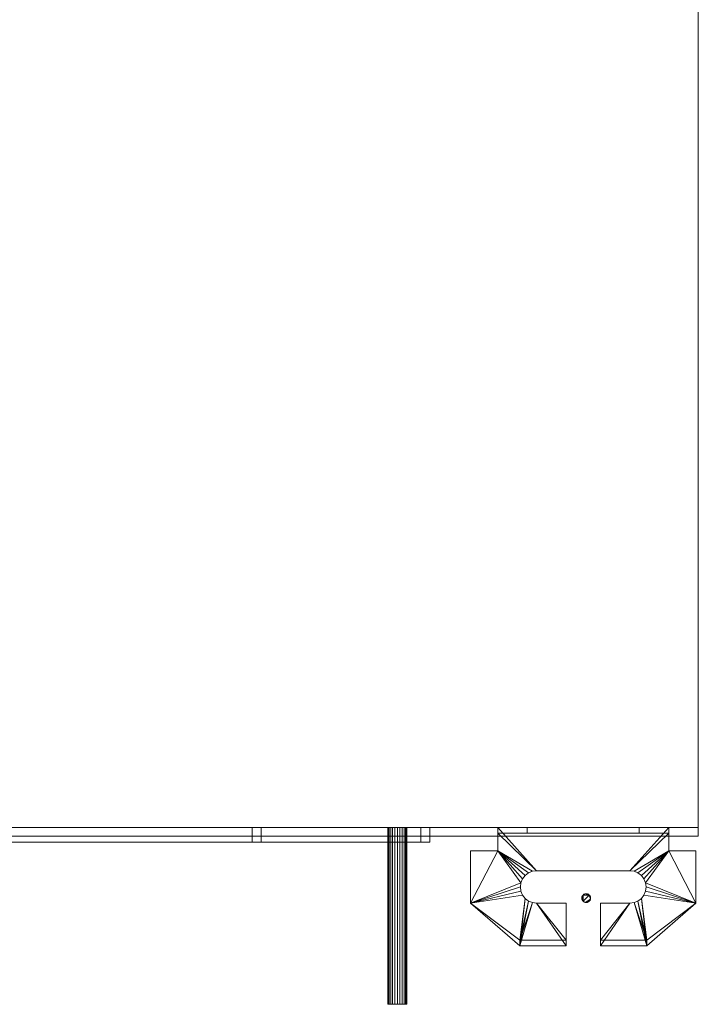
# Model space of a CAD drawing. Header units: millimetres. Extents: x -971 to 971, y -775 to 647.
# Tile 11 of 18: x 652 to 882, y -667 to -333. Entities that reach past the tile are written whole.
import ezdxf

# ---------------------------------------------------------------- set-up
doc = ezdxf.new("R2010")
doc.units = ezdxf.units.MM

# ---------------------------------------------------------------- blocks, each defined once
blk = doc.blocks.new('RSen_57_ME_FB_ventilation - heat reclaim_ humidification and air processing_daikin - vkm100gbmv1 - heat reclaim ventilation_ humidification and air processing_daikin_lxwxh 1942x1214x387 mm-2918252-3D view')
at = {"lineweight": 18}
mesh = blk.add_polyface(dxfattribs=at)
corners = [(783.2, 667, 343), (783.09, 667, 342.17), (782.77, 667, 341.4), (782.26, 667, 340.74), (781.6, 667, 340.23), (780.83, 667, 339.91), (780, 667, 339.8), (779.17, 667, 339.91), (778.4, 667, 340.23), (777.74, 667, 340.74), (777.23, 667, 341.4), (776.91, 667, 342.17), (776.8, 667, 343), (776.91, 667, 343.83), (777.23, 667, 344.6), (777.74, 667, 345.26), (778.4, 667, 345.77), (779.17, 667, 346.09), (780, 667, 346.2), (780.83, 667, 346.09), (781.6, 667, 345.77), (782.26, 667, 345.26), (782.77, 667, 344.6), (783.09, 667, 343.83)]
mesh.append_faces([[corners[k] for k in face] for face in [(11, 9, 10), (2, 0, 1), (17, 15, 16)]], dxfattribs={"vtx0": -1})
mesh.append_faces([[corners[k] for k in face] for face in [(19, 13, 17, 18)]], dxfattribs={"vtx0": -1, "vtx1": -1})
mesh.append_faces([[corners[k] for k in face] for face in [(19, 22, 13)]], dxfattribs={"vtx0": -1, "vtx1": -1, "vtx2": -1})
mesh.append_faces([[corners[k] for k in face] for face in [(4, 7, 11, 0)]], dxfattribs={"vtx0": -1, "vtx1": -1, "vtx2": -1, "vtx3": -1})
mesh.append_faces([[corners[k] for k in face] for face in [(0, 11, 12, 13), (13, 22, 23, 0)]], dxfattribs={"vtx0": -1, "vtx3": -1})
mesh.append_faces([[corners[k] for k in face] for face in [(20, 21, 22, 19)]], dxfattribs={"vtx2": -1})
mesh.append_faces([[corners[k] for k in face] for face in [(7, 8, 9, 11), (2, 3, 4, 0), (13, 14, 15, 17)]], dxfattribs={"vtx2": -1, "vtx3": -1})
mesh.append_faces([[corners[k] for k in face] for face in [(4, 5, 6, 7)]], dxfattribs={"vtx3": -1})
mesh = blk.add_polyface(dxfattribs=at)
corners = [(776.8, 667, 343), (776.91, 667, 342.17), (777.23, 667, 341.4), (777.74, 667, 340.74), (778.4, 667, 340.23), (779.17, 667, 339.91), (780, 667, 339.8), (780.83, 667, 339.91), (781.6, 667, 340.23), (782.26, 667, 340.74), (782.77, 667, 341.4), (783.09, 667, 342.17), (783.2, 667, 343), (783.2, 607, 343), (783.09, 607, 342.17), (782.77, 607, 341.4), (782.26, 607, 340.74), (781.6, 607, 340.23), (780.83, 607, 339.91), (780, 607, 339.8), (779.17, 607, 339.91), (778.4, 607, 340.23), (777.74, 607, 340.74), (777.23, 607, 341.4), (776.91, 607, 342.17), (776.8, 607, 343)]
mesh.append_faces([[corners[k] for k in face] for face in [(13, 14, 11, 12), (0, 1, 24, 25)]], dxfattribs={"vtx1": -1})
mesh.append_faces([[corners[k] for k in face] for face in [(14, 15, 10, 11), (16, 17, 8, 9), (15, 16, 9, 10), (17, 18, 7, 8), (6, 7, 18, 19), (19, 20, 5, 6), (20, 21, 4, 5), (22, 23, 2, 3), (21, 22, 3, 4), (23, 24, 1, 2)]], dxfattribs={"vtx1": -1, "vtx3": -1})
mesh = blk.add_polyface(dxfattribs=at)
corners = [(783.2, 667, 343), (783.09, 667, 343.83), (782.77, 667, 344.6), (782.26, 667, 345.26), (781.6, 667, 345.77), (780.83, 667, 346.09), (780, 667, 346.2), (779.17, 667, 346.09), (778.4, 667, 345.77), (777.74, 667, 345.26), (777.23, 667, 344.6), (776.91, 667, 343.83), (776.8, 667, 343), (776.8, 607, 343), (776.91, 607, 343.83), (777.23, 607, 344.6), (777.74, 607, 345.26), (778.4, 607, 345.77), (779.17, 607, 346.09), (780, 607, 346.2), (780.83, 607, 346.09), (781.6, 607, 345.77), (782.26, 607, 345.26), (782.77, 607, 344.6), (783.09, 607, 343.83), (783.2, 607, 343)]
mesh.append_faces([[corners[k] for k in face] for face in [(4, 21, 22, 3), (23, 2, 3, 22)]], dxfattribs={"vtx0": -1, "vtx2": -1})
mesh.append_faces([[corners[k] for k in face] for face in [(13, 14, 11, 12)]], dxfattribs={"vtx1": -1})
mesh.append_faces([[corners[k] for k in face] for face in [(14, 15, 10, 11), (16, 17, 8, 9), (15, 16, 9, 10), (17, 18, 7, 8), (6, 7, 18, 19), (19, 20, 5, 6), (20, 21, 4, 5), (1, 2, 23, 24)]], dxfattribs={"vtx1": -1, "vtx3": -1})
mesh.append_faces([[corners[k] for k in face] for face in [(24, 25, 0, 1)]], dxfattribs={"vtx3": -1})
mesh = blk.add_polyface(dxfattribs=at)
corners = [(-845.5, 631, 0.01), (-845.45, 631.39, 0.01), (-845.3, 631.75, 0.01), (-845.06, 632.06, 0.01), (-844.75, 632.3, 0.01), (-844.39, 632.45, 0.01), (-844, 632.5, 0.01), (-843.61, 632.45, 0.01), (-843.25, 632.3, 0.01), (-842.94, 632.06, 0.01), (-842.7, 631.75, 0.01), (-842.55, 631.39, 0.01), (-842.5, 631, 0.01), (-842.55, 630.61, 0.01), (-842.7, 630.25, 0.01), (-842.94, 629.94, 0.01), (-843.25, 629.7, 0.01), (-843.61, 629.55, 0.01), (-844, 629.5, 0.01), (-844.39, 629.55, 0.01), (-844.75, 629.7, 0.01), (-845.06, 629.94, 0.01), (-845.3, 630.25, 0.01), (-845.45, 630.61, 0.01), (842.5, 631, -0.01), (842.55, 631.39, -0.01), (842.7, 631.75, -0.01), (842.94, 632.06, -0.01), (843.25, 632.3, -0.01), (843.61, 632.45, -0.01), (844, 632.5, -0.01), (844.39, 632.45, -0.01), (844.75, 632.3, -0.01), (845.06, 632.06, -0.01), (845.3, 631.75, -0.01), (845.45, 631.39, -0.01), (845.5, 631, -0.01), (845.45, 630.61, -0.01), (845.3, 630.25, -0.01), (845.06, 629.94, -0.01), (844.75, 629.7, -0.01), (844.39, 629.55, -0.01), (844, 629.5, -0.01), (843.61, 629.55, -0.01), (843.25, 629.7, -0.01), (842.94, 629.94, -0.01), (842.7, 630.25, -0.01), (842.55, 630.61, -0.01)]
mesh.append_faces([[corners[k] for k in face] for face in [(11, 9, 10), (5, 3, 4), (3, 1, 2), (17, 15, 16), (19, 17, 18), (23, 21, 22), (21, 19, 20), (35, 33, 34), (29, 27, 28), (27, 25, 26), (41, 39, 40), (47, 45, 46), (45, 43, 44)]], dxfattribs={"vtx0": -1})
mesh.append_faces([[corners[k] for k in face] for face in [(7, 9, 11), (1, 3, 5), (13, 15, 17), (19, 21, 23), (19, 23, 7), (11, 13, 17), (39, 41, 43), (47, 25, 45), (43, 45, 39)]], dxfattribs={"vtx0": -1, "vtx1": -1, "vtx2": -1})
mesh.append_faces([[corners[k] for k in face] for face in [(5, 7, 23, 1), (19, 7, 11, 17), (29, 31, 33, 35), (29, 35, 39, 27), (45, 25, 27, 39)]], dxfattribs={"vtx0": -1, "vtx1": -1, "vtx2": -1, "vtx3": -1})
mesh.append_faces([[corners[k] for k in face] for face in [(0, 1, 23), (42, 43, 41), (24, 25, 47)]], dxfattribs={"vtx1": -1})
mesh.append_faces([[corners[k] for k in face] for face in [(7, 8, 9), (5, 6, 7), (11, 12, 13), (13, 14, 15), (31, 32, 33), (29, 30, 31), (35, 36, 37)]], dxfattribs={"vtx2": -1})
mesh.append_faces([[corners[k] for k in face] for face in [(37, 38, 39, 35)]], dxfattribs={"vtx2": -1, "vtx3": -1})
mesh = blk.add_polyface(dxfattribs=at)
corners = [(-845.5, 631, 230.01), (-845.45, 630.61, 230.01), (-845.3, 630.25, 230.01), (-845.06, 629.94, 230.01), (-844.75, 629.7, 230.01), (-844.39, 629.55, 230.01), (-844, 629.5, 230.01), (-843.61, 629.55, 230.01), (-843.25, 629.7, 230.01), (-842.94, 629.94, 230.01), (-842.7, 630.25, 230.01), (-842.55, 630.61, 230.01), (-842.5, 631, 230.01), (-842.55, 631.39, 230.01), (-842.7, 631.75, 230.01), (-842.94, 632.06, 230.01), (-843.25, 632.3, 230.01), (-843.61, 632.45, 230.01), (-844, 632.5, 230.01), (-844.39, 632.45, 230.01), (-844.75, 632.3, 230.01), (-845.06, 632.06, 230.01), (-845.3, 631.75, 230.01), (-845.45, 631.39, 230.01), (842.5, 631, 229.99), (842.55, 630.61, 229.99), (842.7, 630.25, 229.99), (842.94, 629.94, 229.99), (843.25, 629.7, 229.99), (843.61, 629.55, 229.99), (844, 629.5, 229.99), (844.39, 629.55, 229.99), (844.75, 629.7, 229.99), (845.06, 629.94, 229.99), (845.3, 630.25, 229.99), (845.45, 630.61, 229.99), (845.5, 631, 229.99), (845.45, 631.39, 229.99), (845.3, 631.75, 229.99), (845.06, 632.06, 229.99), (844.75, 632.3, 229.99), (844.39, 632.45, 229.99), (844, 632.5, 229.99), (843.61, 632.45, 229.99), (843.25, 632.3, 229.99), (842.94, 632.06, 229.99), (842.7, 631.75, 229.99), (842.55, 631.39, 229.99)]
mesh.append_faces([[corners[k] for k in face] for face in [(11, 9, 10), (5, 3, 4), (3, 1, 2), (17, 15, 16), (19, 17, 18), (23, 21, 22), (21, 19, 20), (35, 33, 34), (29, 27, 28), (41, 39, 40), (43, 41, 42), (47, 45, 46), (45, 43, 44)]], dxfattribs={"vtx0": -1})
mesh.append_faces([[corners[k] for k in face] for face in [(7, 9, 11), (5, 7, 23), (1, 3, 5), (5, 23, 1), (13, 15, 17), (19, 11, 17), (19, 21, 23), (11, 13, 17), (29, 31, 33), (45, 27, 33), (33, 35, 37), (27, 29, 33), (43, 37, 39), (43, 39, 41)]], dxfattribs={"vtx0": -1, "vtx1": -1, "vtx2": -1})
mesh.append_faces([[corners[k] for k in face] for face in [(7, 11, 19, 23), (43, 45, 33, 37)]], dxfattribs={"vtx0": -1, "vtx1": -1, "vtx2": -1, "vtx3": -1})
mesh.append_faces([[corners[k] for k in face] for face in [(0, 1, 23)]], dxfattribs={"vtx1": -1})
mesh.append_faces([[corners[k] for k in face] for face in [(7, 8, 9), (5, 6, 7), (11, 12, 13), (13, 14, 15), (31, 32, 33), (29, 30, 31), (35, 36, 37), (37, 38, 39)]], dxfattribs={"vtx2": -1})
mesh.append_faces([[corners[k] for k in face] for face in [(25, 26, 27, 45), (47, 24, 25, 45)]], dxfattribs={"vtx2": -1, "vtx3": -1})
mesh = blk.add_polyface(dxfattribs=at)
corners = [(845.5, 631, -0.01), (845.45, 631.39, -0.01), (845.3, 631.75, -0.01), (845.06, 632.06, -0.01), (844.75, 632.3, -0.01), (844.39, 632.45, -0.01), (844, 632.5, -0.01), (843.61, 632.45, -0.01), (843.25, 632.3, -0.01), (842.94, 632.06, -0.01), (842.7, 631.75, -0.01), (842.55, 631.39, -0.01), (842.5, 631, -0.01), (842.5, 631, 229.99), (842.55, 631.39, 229.99), (842.7, 631.75, 229.99), (842.94, 632.06, 229.99), (843.25, 632.3, 229.99), (843.61, 632.45, 229.99), (844, 632.5, 229.99), (844.39, 632.45, 229.99), (844.75, 632.3, 229.99), (845.06, 632.06, 229.99), (845.3, 631.75, 229.99), (845.45, 631.39, 229.99), (845.5, 631, 229.99)]
mesh.append_faces([[corners[k] for k in face] for face in [(8, 16, 17), (15, 9, 10), (16, 8, 9), (4, 20, 21), (20, 4, 5), (22, 2, 3)]], dxfattribs={"vtx0": -1, "vtx2": -1})
mesh.append_faces([[corners[k] for k in face] for face in [(13, 14, 11, 12)]], dxfattribs={"vtx1": -1})
mesh.append_faces([[corners[k] for k in face] for face in [(15, 16, 9), (22, 23, 2)]], dxfattribs={"vtx1": -1, "vtx2": -1})
mesh.append_faces([[corners[k] for k in face] for face in [(14, 15, 10, 11), (17, 18, 7, 8), (6, 7, 18, 19), (21, 22, 3, 4), (23, 24, 1, 2), (19, 20, 5, 6)]], dxfattribs={"vtx1": -1, "vtx3": -1})
mesh.append_faces([[corners[k] for k in face] for face in [(24, 25, 0, 1)]], dxfattribs={"vtx3": -1})
mesh = blk.add_polyface(dxfattribs=at)
corners = [(842.5, 631, -0.01), (842.55, 630.61, -0.01), (842.7, 630.25, -0.01), (842.94, 629.94, -0.01), (843.25, 629.7, -0.01), (843.61, 629.55, -0.01), (844, 629.5, -0.01), (844.39, 629.55, -0.01), (844.75, 629.7, -0.01), (845.06, 629.94, -0.01), (845.3, 630.25, -0.01), (845.45, 630.61, -0.01), (845.5, 631, -0.01), (845.5, 631, 229.99), (845.45, 630.61, 229.99), (845.3, 630.25, 229.99), (845.06, 629.94, 229.99), (844.75, 629.7, 229.99), (844.39, 629.55, 229.99), (844, 629.5, 229.99), (843.61, 629.55, 229.99), (843.25, 629.7, 229.99), (842.94, 629.94, 229.99), (842.7, 630.25, 229.99), (842.55, 630.61, 229.99), (842.5, 631, 229.99)]
mesh.append_faces([[corners[k] for k in face] for face in [(10, 16, 9)]], dxfattribs={"vtx0": -1, "vtx1": -1})
mesh.append_faces([[corners[k] for k in face] for face in [(9, 16, 17, 8), (3, 21, 22), (21, 3, 4), (22, 2, 3)]], dxfattribs={"vtx0": -1, "vtx2": -1})
mesh.append_faces([[corners[k] for k in face] for face in [(13, 14, 11, 12)]], dxfattribs={"vtx1": -1})
mesh.append_faces([[corners[k] for k in face] for face in [(17, 18, 8), (15, 16, 10), (7, 8, 18), (22, 23, 2)]], dxfattribs={"vtx1": -1, "vtx2": -1})
mesh.append_faces([[corners[k] for k in face] for face in [(14, 15, 10, 11), (6, 7, 18, 19), (20, 21, 4, 5), (23, 24, 1, 2), (19, 20, 5, 6)]], dxfattribs={"vtx1": -1, "vtx3": -1})
mesh.append_faces([[corners[k] for k in face] for face in [(24, 25, 0, 1)]], dxfattribs={"vtx3": -1})
mesh = blk.add_polyface(dxfattribs=at)
corners = [(783.2, 607, 343), (783.09, 607, 343.83), (782.77, 607, 344.6), (782.26, 607, 345.26), (781.6, 607, 345.77), (780.83, 607, 346.09), (780, 607, 346.2), (779.17, 607, 346.09), (778.4, 607, 345.77), (777.74, 607, 345.26), (777.23, 607, 344.6), (776.91, 607, 343.83), (776.8, 607, 343), (776.91, 607, 342.17), (777.23, 607, 341.4), (777.74, 607, 340.74), (778.4, 607, 340.23), (779.17, 607, 339.91), (780, 607, 339.8), (780.83, 607, 339.91), (781.6, 607, 340.23), (782.26, 607, 340.74), (782.77, 607, 341.4), (783.09, 607, 342.17)]
mesh.append_faces([[corners[k] for k in face] for face in [(7, 5, 6), (9, 7, 8), (22, 20, 21)]], dxfattribs={"vtx0": -1})
mesh.append_faces([[corners[k] for k in face] for face in [(7, 11, 2, 5), (0, 11, 13, 20)]], dxfattribs={"vtx0": -1, "vtx1": -1, "vtx2": -1, "vtx3": -1})
mesh.append_faces([[corners[k] for k in face] for face in [(12, 13, 11)]], dxfattribs={"vtx1": -1})
mesh.append_faces([[corners[k] for k in face] for face in [(1, 2, 11, 0)]], dxfattribs={"vtx1": -1, "vtx2": -1})
mesh.append_faces([[corners[k] for k in face] for face in [(13, 14, 17, 20)]], dxfattribs={"vtx1": -1, "vtx2": -1, "vtx3": -1})
mesh.append_faces([[corners[k] for k in face] for face in [(15, 16, 17, 14), (18, 19, 20, 17)]], dxfattribs={"vtx2": -1})
mesh.append_faces([[corners[k] for k in face] for face in [(9, 10, 11, 7), (22, 23, 0, 20)]], dxfattribs={"vtx2": -1, "vtx3": -1})
mesh.append_faces([[corners[k] for k in face] for face in [(2, 3, 4, 5)]], dxfattribs={"vtx3": -1})
blk = doc.blocks.new('RSen_57_ME_FB_SOg - vkm100gbmv1 - SH_daikin_tbq - standard-2917964-3D view')
at = {"lineweight": 18}
mesh = blk.add_polyface(dxfattribs=at)
corners = [(-882, 607, 387), (-882, -607, 387), (882, -607, 387), (882, 607, 387)]
mesh.append_faces([[corners[k] for k in face] for face in [(0, 1, 2, 3)]])
mesh = blk.add_polyface(dxfattribs=at)
corners = [(882, -607), (-882, -607), (-882, 607), (882, 607)]
mesh.append_faces([[corners[k] for k in face] for face in [(0, 1, 2, 3)]])
mesh = blk.add_polyface(dxfattribs=at)
corners = [(-882, 607, 387), (-882, 607), (-882, -607), (-882, -607, 387)]
mesh.append_faces([[corners[k] for k in face] for face in [(0, 1, 2, 3)]])
mesh = blk.add_polyface(dxfattribs=at)
corners = [(-882, -607), (-882, -607, 387), (-299.46, -607, 387), (-299.46, -607)]
mesh.append_faces([[corners[k] for k in face] for face in [(0, 1, 2, 3)]])
mesh = blk.add_polyface(dxfattribs=at)
corners = [(-882, -610), (-882, -607), (-299.46, -607), (-299.46, -610)]
mesh.append_faces([[corners[k] for k in face] for face in [(0, 1, 2, 3)]])
mesh = blk.add_polyface(dxfattribs=at)
corners = [(-882, -610, 387), (-882, -607, 387), (-882, -607), (-882, -610)]
mesh.append_faces([[corners[k] for k in face] for face in [(0, 1, 2, 3)]])
mesh = blk.add_polyface(dxfattribs=at)
corners = [(-299.46, -610, 387), (-299.46, -607, 387), (-882, -607, 387), (-882, -610, 387)]
mesh.append_faces([[corners[k] for k in face] for face in [(0, 1, 2, 3)]])
mesh = blk.add_polyface(dxfattribs=at)
corners = [(-882, -607, 387), (-882, -607), (882, -607), (882, -607, 387)]
mesh.append_faces([[corners[k] for k in face] for face in [(0, 1, 2, 3)]])
mesh = blk.add_polyface(dxfattribs=at)
corners = [(-827.19, -621.71, 159), (-858.81, -621.71, 159), (-860.23, -621.89, 159), (-861.56, -622.44, 159), (-862.7, -623.32, 159), (-863.57, -624.46, 159), (-864.12, -625.78, 159), (-864.31, -627.21, 159), (-864.12, -628.63, 159), (-863.57, -629.96, 159), (-862.7, -631.1, 159), (-861.56, -631.97, 159), (-860.23, -632.52, 159), (-858.81, -632.71, 159), (-848.81, -632.71, 159), (-848.81, -647.21, 159), (-864.52, -647.21, 159), (-881.2, -632.71, 159), (-881.2, -615, 159), (-872, -615, 159), (-872, -607, 159), (-814, -607, 159), (-814, -615, 159), (-804.8, -615, 159), (-804.8, -632.71, 159), (-821.48, -647.21, 159), (-837.19, -647.21, 159), (-837.19, -632.71, 159), (-827.19, -632.71, 159), (-825.77, -632.52, 159), (-824.44, -631.97, 159), (-823.3, -631.1, 159), (-822.43, -629.96, 159), (-821.88, -628.63, 159), (-821.69, -627.21, 159), (-821.88, -625.78, 159), (-822.43, -624.46, 159), (-823.3, -623.32, 159), (-824.44, -622.44, 159), (-825.77, -621.89, 159)]
mesh.append_faces([[corners[k] for k in face] for face in [(28, 26, 27), (15, 13, 14)]], dxfattribs={"vtx0": -1})
mesh.append_faces([[corners[k] for k in face] for face in [(30, 25, 29), (24, 35, 22, 23), (4, 19, 3)]], dxfattribs={"vtx0": -1, "vtx1": -1})
mesh.append_faces([[corners[k] for k in face] for face in [(25, 30, 31), (24, 33, 34), (22, 35, 36), (24, 34, 35), (21, 0, 1, 20), (16, 12, 13, 15), (16, 11, 12), (10, 16, 17, 9), (17, 7, 8), (16, 10, 11), (20, 1, 2, 19), (19, 5, 6)]], dxfattribs={"vtx0": -1, "vtx2": -1})
mesh.append_faces([[corners[k] for k in face] for face in [(32, 33, 24), (36, 37, 22), (38, 39, 22), (37, 38, 22), (8, 9, 17), (4, 5, 19), (2, 3, 19)]], dxfattribs={"vtx1": -1, "vtx2": -1})
mesh.append_faces([[corners[k] for k in face] for face in [(6, 7, 17, 19)]], dxfattribs={"vtx1": -1, "vtx2": -1, "vtx3": -1})
mesh.append_faces([[corners[k] for k in face] for face in [(24, 25, 31, 32), (28, 29, 25, 26), (21, 22, 39, 0)]], dxfattribs={"vtx1": -1, "vtx3": -1})
mesh.append_faces([[corners[k] for k in face] for face in [(17, 18, 19)]], dxfattribs={"vtx2": -1})
mesh = blk.add_polyface(dxfattribs=at)
corners = [(-872, -607, 159), (-872, -615, 159), (-872, -615, 161), (-872, -609, 161), (-872, -609, 194.08), (-872, -607, 194.08)]
mesh.append_faces([[corners[k] for k in face] for face in [(3, 0, 1, 2)]], dxfattribs={"vtx0": -1})
mesh.append_faces([[corners[k] for k in face] for face in [(3, 4, 5, 0)]], dxfattribs={"vtx3": -1})
mesh = blk.add_polyface(dxfattribs=at)
corners = [(-814, -607, 159), (-872, -607, 159), (-872, -607, 194.08), (-862, -607, 206), (-824, -607, 206), (-814, -607, 194.08)]
mesh.append_faces([[corners[k] for k in face] for face in [(2, 5, 0, 1)]], dxfattribs={"vtx0": -1})
mesh.append_faces([[corners[k] for k in face] for face in [(3, 4, 5, 2)]], dxfattribs={"vtx2": -1})
mesh = blk.add_polyface(dxfattribs=at)
corners = [(-862, -609, 206), (-862, -607, 206), (-872, -607, 194.08), (-872, -609, 194.08)]
mesh.append_faces([[corners[k] for k in face] for face in [(0, 1, 2, 3)]])
mesh = blk.add_polyface(dxfattribs=at)
corners = [(-824, -609, 206), (-824, -607, 206), (-862, -607, 206), (-862, -609, 206)]
mesh.append_faces([[corners[k] for k in face] for face in [(0, 1, 2, 3)]])
mesh = blk.add_polyface(dxfattribs=at)
corners = [(-814, -609, 194.08), (-814, -607, 194.08), (-824, -607, 206), (-824, -609, 206)]
mesh.append_faces([[corners[k] for k in face] for face in [(0, 1, 2, 3)]])
mesh = blk.add_polyface(dxfattribs=at)
corners = [(-814, -615, 159), (-814, -607, 159), (-814, -607, 194.08), (-814, -609, 194.08), (-814, -609, 161), (-814, -615, 161)]
mesh.append_faces([[corners[k] for k in face] for face in [(2, 3, 4, 1)]], dxfattribs={"vtx2": -1})
mesh.append_faces([[corners[k] for k in face] for face in [(4, 5, 0, 1)]], dxfattribs={"vtx3": -1})
mesh = blk.add_polyface(dxfattribs=at)
corners = [(-791, -607, 201.41), (-733.8, -607, 201.41), (-733.8, -607, 333.41), (-299.46, -607, 333.41), (-299.46, -607, 330.41), (-730.8, -607, 330.41), (-730.8, -607, 198.41), (-788, -607, 198.41), (-788, -607), (-791, -607)]
mesh.append_faces([[corners[k] for k in face] for face in [(1, 6, 7, 0)]], dxfattribs={"vtx0": -1, "vtx2": -1})
mesh.append_faces([[corners[k] for k in face] for face in [(5, 6, 1, 2)]], dxfattribs={"vtx1": -1, "vtx3": -1})
mesh.append_faces([[corners[k] for k in face] for face in [(3, 4, 5, 2)]], dxfattribs={"vtx2": -1})
mesh.append_faces([[corners[k] for k in face] for face in [(7, 8, 9, 0)]], dxfattribs={"vtx3": -1})
mesh = blk.add_polyface(dxfattribs=at)
corners = [(-791, -612, 201.41), (-791, -607, 201.41), (-791, -607), (-791, -612)]
mesh.append_faces([[corners[k] for k in face] for face in [(0, 1, 2, 3)]])
mesh = blk.add_polyface(dxfattribs=at)
corners = [(-791, -612), (-791, -607), (-788, -607), (-788, -612)]
mesh.append_faces([[corners[k] for k in face] for face in [(0, 1, 2, 3)]])
mesh = blk.add_polyface(dxfattribs=at)
corners = [(-733.8, -612, 201.41), (-733.8, -607, 201.41), (-791, -607, 201.41), (-791, -612, 201.41)]
mesh.append_faces([[corners[k] for k in face] for face in [(0, 1, 2, 3)]])
mesh = blk.add_polyface(dxfattribs=at)
corners = [(-788, -612), (-788, -607), (-788, -607, 198.41), (-788, -612, 198.41)]
mesh.append_faces([[corners[k] for k in face] for face in [(0, 1, 2, 3)]])
mesh = blk.add_polyface(dxfattribs=at)
corners = [(-788, -612, 198.41), (-788, -607, 198.41), (-730.8, -607, 198.41), (-730.8, -612, 198.41)]
mesh.append_faces([[corners[k] for k in face] for face in [(0, 1, 2, 3)]])
mesh = blk.add_polyface(dxfattribs=at)
corners = [(-299.46, -612, 333.41), (-299.46, -607, 333.41), (-733.8, -607, 333.41), (-733.8, -612, 333.41)]
mesh.append_faces([[corners[k] for k in face] for face in [(0, 1, 2, 3)]])
mesh = blk.add_polyface(dxfattribs=at)
corners = [(-733.8, -612, 333.41), (-733.8, -607, 333.41), (-733.8, -607, 201.41), (-733.8, -612, 201.41)]
mesh.append_faces([[corners[k] for k in face] for face in [(0, 1, 2, 3)]])
mesh = blk.add_polyface(dxfattribs=at)
corners = [(-730.8, -612, 198.41), (-730.8, -607, 198.41), (-730.8, -607, 330.41), (-730.8, -612, 330.41)]
mesh.append_faces([[corners[k] for k in face] for face in [(0, 1, 2, 3)]])
mesh = blk.add_polyface(dxfattribs=at)
corners = [(-730.8, -612, 330.41), (-730.8, -607, 330.41), (-299.46, -607, 330.41), (-299.46, -612, 330.41)]
mesh.append_faces([[corners[k] for k in face] for face in [(0, 1, 2, 3)]])
mesh = blk.add_polyface(dxfattribs=at)
corners = [(-299.46, -610, 387), (-882, -610, 387), (-882, -610), (-299.46, -610)]
mesh.append_faces([[corners[k] for k in face] for face in [(0, 1, 2, 3)]])
mesh = blk.add_polyface(dxfattribs=at)
corners = [(-827.19, -621.71, 161), (-825.77, -621.89, 161), (-824.44, -622.44, 161), (-823.3, -623.32, 161), (-822.43, -624.46, 161), (-821.88, -625.78, 161), (-821.69, -627.21, 161), (-821.88, -628.63, 161), (-822.43, -629.96, 161), (-823.3, -631.1, 161), (-824.44, -631.97, 161), (-825.77, -632.52, 161), (-827.19, -632.71, 161), (-837.19, -632.71, 161), (-837.19, -645.21, 161), (-821.48, -645.21, 161), (-821.48, -647.21, 161), (-804.8, -632.71, 161), (-804.8, -615, 161), (-814, -615, 161), (-814, -609, 161), (-872, -609, 161), (-872, -615, 161), (-881.2, -615, 161), (-881.2, -632.71, 161), (-864.52, -647.21, 161), (-864.52, -645.21, 161), (-848.81, -645.21, 161), (-848.81, -632.71, 161), (-858.81, -632.71, 161), (-860.23, -632.52, 161), (-861.56, -631.97, 161), (-862.7, -631.1, 161), (-863.57, -629.96, 161), (-864.12, -628.63, 161), (-864.31, -627.21, 161), (-864.12, -625.78, 161), (-863.57, -624.46, 161), (-862.7, -623.32, 161), (-861.56, -622.44, 161), (-860.23, -621.89, 161), (-858.81, -621.71, 161)]
mesh.append_faces([[corners[k] for k in face] for face in [(29, 27, 28), (14, 12, 13)]], dxfattribs={"vtx0": -1})
mesh.append_faces([[corners[k] for k in face] for face in [(32, 26, 31), (31, 26, 30), (24, 36, 22, 23), (8, 17, 7), (3, 19, 2), (7, 17, 6)]], dxfattribs={"vtx0": -1, "vtx1": -1})
mesh.append_faces([[corners[k] for k in face] for face in [(24, 33, 34), (22, 36, 37), (24, 34, 35), (21, 41, 0, 20), (15, 11, 12, 14), (15, 10, 11), (15, 9, 10), (20, 0, 1, 19), (19, 4, 5)]], dxfattribs={"vtx0": -1, "vtx2": -1})
mesh.append_faces([[corners[k] for k in face] for face in [(17, 8, 9, 15)]], dxfattribs={"vtx0": -1, "vtx2": -1, "vtx3": -1})
mesh.append_faces([[corners[k] for k in face] for face in [(25, 26, 24), (18, 19, 17)]], dxfattribs={"vtx1": -1})
mesh.append_faces([[corners[k] for k in face] for face in [(35, 36, 24), (37, 38, 22), (39, 40, 22), (38, 39, 22), (3, 4, 19), (1, 2, 19)]], dxfattribs={"vtx1": -1, "vtx2": -1})
mesh.append_faces([[corners[k] for k in face] for face in [(32, 33, 24, 26), (5, 6, 17, 19)]], dxfattribs={"vtx1": -1, "vtx2": -1, "vtx3": -1})
mesh.append_faces([[corners[k] for k in face] for face in [(29, 30, 26, 27), (21, 22, 40, 41)]], dxfattribs={"vtx1": -1, "vtx3": -1})
mesh.append_faces([[corners[k] for k in face] for face in [(15, 16, 17)]], dxfattribs={"vtx2": -1})
mesh = blk.add_polyface(dxfattribs=at)
corners = [(-814, -609, 161), (-814, -609, 194.08), (-824, -609, 206), (-862, -609, 206), (-872, -609, 194.08), (-872, -609, 161)]
mesh.append_faces([[corners[k] for k in face] for face in [(3, 4, 1, 2)]], dxfattribs={"vtx1": -1})
mesh.append_faces([[corners[k] for k in face] for face in [(4, 5, 0, 1)]], dxfattribs={"vtx3": -1})
mesh = blk.add_polyface(dxfattribs=at)
corners = [(-791, -612, 201.41), (-791, -612), (-788, -612), (-788, -612, 198.41), (-730.8, -612, 198.41), (-730.8, -612, 330.41), (-299.46, -612, 330.41), (-299.46, -612, 333.41), (-733.8, -612, 333.41), (-733.8, -612, 201.41)]
mesh.append_faces([[corners[k] for k in face] for face in [(5, 8, 9, 4)]], dxfattribs={"vtx0": -1, "vtx2": -1})
mesh.append_faces([[corners[k] for k in face] for face in [(3, 4, 9, 0)]], dxfattribs={"vtx1": -1, "vtx3": -1})
mesh.append_faces([[corners[k] for k in face] for face in [(1, 2, 3, 0)]], dxfattribs={"vtx2": -1})
mesh.append_faces([[corners[k] for k in face] for face in [(5, 6, 7, 8)]], dxfattribs={"vtx3": -1})
mesh = blk.add_polyface(dxfattribs=at)
corners = [(-881.2, -632.71, 159), (-881.2, -632.71, 161), (-881.2, -615, 161), (-881.2, -615, 159)]
mesh.append_faces([[corners[k] for k in face] for face in [(0, 1, 2, 3)]])
mesh = blk.add_polyface(dxfattribs=at)
corners = [(-881.2, -615, 159), (-881.2, -615, 161), (-872, -615, 161), (-872, -615, 159)]
mesh.append_faces([[corners[k] for k in face] for face in [(0, 1, 2, 3)]])
mesh = blk.add_polyface(dxfattribs=at)
corners = [(-814, -615, 159), (-814, -615, 161), (-804.8, -615, 161), (-804.8, -615, 159)]
mesh.append_faces([[corners[k] for k in face] for face in [(0, 1, 2, 3)]])
mesh = blk.add_polyface(dxfattribs=at)
corners = [(-804.8, -615, 159), (-804.8, -615, 161), (-804.8, -632.71, 161), (-804.8, -632.71, 159)]
mesh.append_faces([[corners[k] for k in face] for face in [(0, 1, 2, 3)]])
mesh = blk.add_polyface(dxfattribs=at)
corners = [(-858.81, -632.71, 159), (-860.23, -632.52, 159), (-861.56, -631.97, 159), (-862.7, -631.1, 159), (-863.57, -629.96, 159), (-864.12, -628.63, 159), (-864.31, -627.21, 159), (-864.12, -625.78, 159), (-863.57, -624.46, 159), (-862.7, -623.32, 159), (-861.56, -622.44, 159), (-860.23, -621.89, 159), (-858.81, -621.71, 159), (-858.81, -621.71, 161), (-860.23, -621.89, 161), (-861.56, -622.44, 161), (-862.7, -623.32, 161), (-863.57, -624.46, 161), (-864.12, -625.78, 161), (-864.31, -627.21, 161), (-864.12, -628.63, 161), (-863.57, -629.96, 161), (-862.7, -631.1, 161), (-861.56, -631.97, 161), (-860.23, -632.52, 161), (-858.81, -632.71, 161)]
mesh.append_faces([[corners[k] for k in face] for face in [(0, 1, 24, 25)]], dxfattribs={"vtx1": -1})
mesh.append_faces([[corners[k] for k in face] for face in [(10, 11, 14, 15), (8, 9, 16, 17), (9, 10, 15, 16), (7, 8, 17, 18), (18, 19, 6, 7), (4, 5, 20, 21), (3, 4, 21, 22), (1, 2, 23, 24), (2, 3, 22, 23), (19, 20, 5, 6)]], dxfattribs={"vtx1": -1, "vtx3": -1})
mesh.append_faces([[corners[k] for k in face] for face in [(11, 12, 13, 14)]], dxfattribs={"vtx3": -1})
mesh = blk.add_polyface(dxfattribs=at)
corners = [(-827.19, -621.71, 159), (-827.19, -621.71, 161), (-858.81, -621.71, 161), (-858.81, -621.71, 159)]
mesh.append_faces([[corners[k] for k in face] for face in [(0, 1, 2, 3)]])
mesh = blk.add_polyface(dxfattribs=at)
corners = [(-827.19, -621.71, 159), (-825.77, -621.89, 159), (-824.44, -622.44, 159), (-823.3, -623.32, 159), (-822.43, -624.46, 159), (-821.88, -625.78, 159), (-821.69, -627.21, 159), (-821.88, -628.63, 159), (-822.43, -629.96, 159), (-823.3, -631.1, 159), (-824.44, -631.97, 159), (-825.77, -632.52, 159), (-827.19, -632.71, 159), (-827.19, -632.71, 161), (-825.77, -632.52, 161), (-824.44, -631.97, 161), (-823.3, -631.1, 161), (-822.43, -629.96, 161), (-821.88, -628.63, 161), (-821.69, -627.21, 161), (-821.88, -625.78, 161), (-822.43, -624.46, 161), (-823.3, -623.32, 161), (-824.44, -622.44, 161), (-825.77, -621.89, 161), (-827.19, -621.71, 161)]
mesh.append_faces([[corners[k] for k in face] for face in [(0, 1, 24, 25)]], dxfattribs={"vtx1": -1})
mesh.append_faces([[corners[k] for k in face] for face in [(10, 11, 14, 15), (8, 9, 16, 17), (9, 10, 15, 16), (7, 8, 17, 18), (18, 19, 6, 7), (4, 5, 20, 21), (3, 4, 21, 22), (1, 2, 23, 24), (2, 3, 22, 23), (19, 20, 5, 6)]], dxfattribs={"vtx1": -1, "vtx3": -1})
mesh.append_faces([[corners[k] for k in face] for face in [(11, 12, 13, 14)]], dxfattribs={"vtx3": -1})
mesh = blk.add_polyface(dxfattribs=at)
corners = [(-864.52, -647.21, 159), (-864.52, -647.21, 161), (-881.2, -632.71, 161), (-881.2, -632.71, 159)]
mesh.append_faces([[corners[k] for k in face] for face in [(0, 1, 2, 3)]])
mesh = blk.add_polyface(dxfattribs=at)
corners = [(-858.81, -632.71, 159), (-858.81, -632.71, 161), (-848.81, -632.71, 161), (-848.81, -632.71, 159)]
mesh.append_faces([[corners[k] for k in face] for face in [(0, 1, 2, 3)]])
mesh = blk.add_polyface(dxfattribs=at)
corners = [(-848.81, -645.21, 171), (-848.81, -647.21, 171), (-848.81, -647.21, 159), (-848.81, -632.71, 159), (-848.81, -632.71, 161), (-848.81, -645.21, 161)]
mesh.append_faces([[corners[k] for k in face] for face in [(5, 2, 3, 4)]], dxfattribs={"vtx0": -1})
mesh.append_faces([[corners[k] for k in face] for face in [(5, 0, 1, 2)]], dxfattribs={"vtx3": -1})
mesh = blk.add_polyface(dxfattribs=at)
corners = [(-837.19, -647.21, 171), (-837.19, -645.21, 171), (-837.19, -645.21, 161), (-837.19, -632.71, 161), (-837.19, -632.71, 159), (-837.19, -647.21, 159)]
mesh.append_faces([[corners[k] for k in face] for face in [(0, 1, 2, 5)]], dxfattribs={"vtx2": -1})
mesh.append_faces([[corners[k] for k in face] for face in [(2, 3, 4, 5)]], dxfattribs={"vtx3": -1})
mesh = blk.add_polyface(dxfattribs=at)
corners = [(-837.19, -632.71, 159), (-837.19, -632.71, 161), (-827.19, -632.71, 161), (-827.19, -632.71, 159)]
mesh.append_faces([[corners[k] for k in face] for face in [(0, 1, 2, 3)]])
mesh = blk.add_polyface(dxfattribs=at)
corners = [(-804.8, -632.71, 159), (-804.8, -632.71, 161), (-821.48, -647.21, 161), (-821.48, -647.21, 159)]
mesh.append_faces([[corners[k] for k in face] for face in [(0, 1, 2, 3)]])
mesh = blk.add_polyface(dxfattribs=at)
corners = [(-837.19, -645.21, 171), (-837.19, -647.21, 171), (-821.48, -647.21, 171), (-821.48, -645.21, 171), (-864.52, -645.21, 171), (-864.52, -647.21, 171), (-848.81, -647.21, 171), (-848.81, -645.21, 171)]
mesh.append_faces([[corners[k] for k in face] for face in [(2, 3, 0, 1), (5, 6, 7, 4)]])
mesh = blk.add_polyface(dxfattribs=at)
corners = [(-848.81, -645.21, 171), (-848.81, -645.21, 161), (-864.52, -645.21, 161), (-864.52, -645.21, 171)]
mesh.append_faces([[corners[k] for k in face] for face in [(0, 1, 2, 3)]])
mesh = blk.add_polyface(dxfattribs=at)
corners = [(-864.52, -645.21, 171), (-864.52, -645.21, 161), (-864.52, -647.21, 161), (-864.52, -647.21, 171)]
mesh.append_faces([[corners[k] for k in face] for face in [(0, 1, 2, 3)]])
mesh = blk.add_polyface(dxfattribs=at)
corners = [(-848.81, -647.21, 171), (-864.52, -647.21, 171), (-864.52, -647.21, 161), (-864.52, -647.21, 159), (-848.81, -647.21, 159)]
mesh.append_faces([[corners[k] for k in face] for face in [(3, 4, 2)]], dxfattribs={"vtx1": -1})
mesh.append_faces([[corners[k] for k in face] for face in [(0, 1, 2, 4)]], dxfattribs={"vtx2": -1})
mesh = blk.add_polyface(dxfattribs=at)
corners = [(-821.48, -645.21, 171), (-821.48, -645.21, 161), (-837.19, -645.21, 161), (-837.19, -645.21, 171)]
mesh.append_faces([[corners[k] for k in face] for face in [(0, 1, 2, 3)]])
mesh = blk.add_polyface(dxfattribs=at)
corners = [(-821.48, -647.21, 171), (-837.19, -647.21, 171), (-837.19, -647.21, 159), (-821.48, -647.21, 159), (-821.48, -647.21, 161)]
mesh.append_faces([[corners[k] for k in face] for face in [(2, 3, 4)]], dxfattribs={"vtx2": -1})
mesh.append_faces([[corners[k] for k in face] for face in [(4, 0, 1, 2)]], dxfattribs={"vtx3": -1})
mesh = blk.add_polyface(dxfattribs=at)
corners = [(-821.48, -647.21, 171), (-821.48, -647.21, 161), (-821.48, -645.21, 161), (-821.48, -645.21, 171)]
mesh.append_faces([[corners[k] for k in face] for face in [(0, 1, 2, 3)]])

msp = doc.modelspace()

# ---------------------------------------------------------------- block references
at = {"lineweight": 18, "extrusion": (1.74533e-05, 0, -1)}
msp.add_blockref('RSen_57_ME_FB_SOg - vkm100gbmv1 - SH_daikin_tbq - standard-2917964-3D view', (0, 0, 50), dxfattribs=at)
at = {"lineweight": 18, "extrusion": (0, 0, -1), "rotation": 180}
msp.add_blockref('RSen_57_ME_FB_ventilation - heat reclaim_ humidification and air processing_daikin - vkm100gbmv1 - heat reclaim ventilation_ humidification and air processing_daikin_lxwxh 1942x1214x387 mm-2918252-3D view', (0, 0), dxfattribs=at)

doc.saveas('drawing.dxf')
